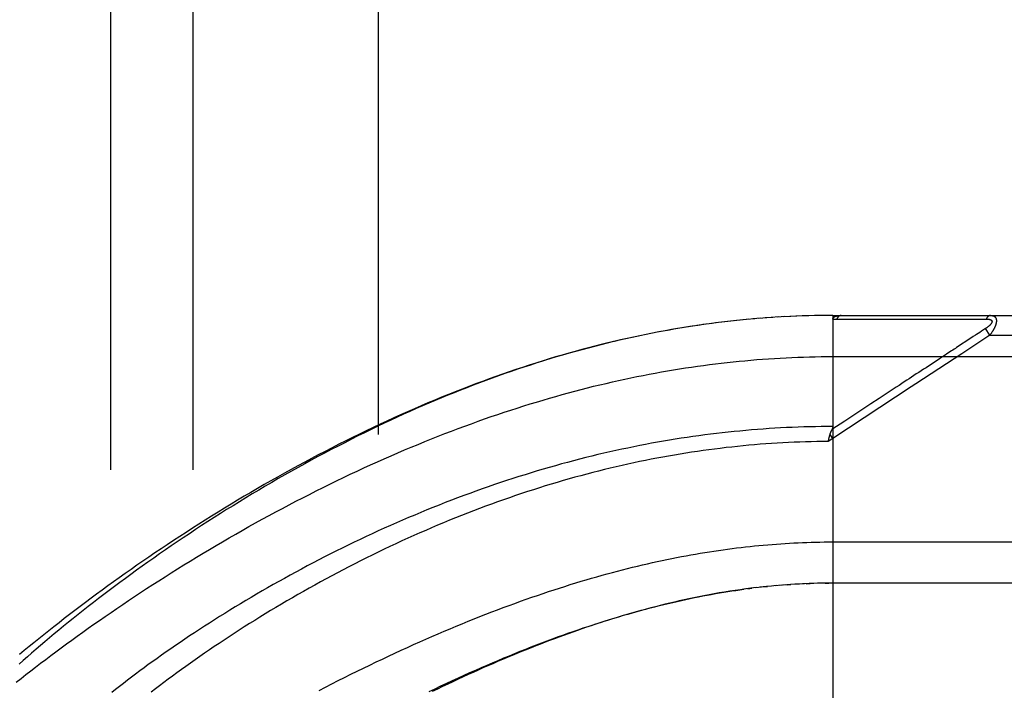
# Model space of a CAD drawing. Header units: inches. Extents: x 0 to 230, y 0 to 149.
# Tile 93 of 256: x 102.81 to 104.3, y 42.51 to 43.52. Entities that reach past the tile are written whole.
import ezdxf

# ---------------------------------------------------------------- set-up
doc = ezdxf.new("R2010")
doc.units = ezdxf.units.IN
doc.header["$LTSCALE"] = 12.648283
doc.header["$MEASUREMENT"] = 0
doc.linetypes.add('HIDDEN', pattern=[0.2, 0.1, -0.1])
for name, color, linetype in [('DEFAULT_2', 8, 'HIDDEN'), ('RIGHTHAND_DOOR_ASSEMBLY', 7, 'CONTINUOUS'), ('SUBPANEL', 7, 'CONTINUOUS')]:
    doc.layers.add(name, color=color, linetype=linetype)

msp = doc.modelspace()

# ---------------------------------------------------------------- linework, layer by layer
at = {"layer": 'DEFAULT_2', "color": 8, "linetype": 'HIDDEN'}
msp.add_line((103.3549, 107.3999), (103.3549, 38.2959), dxfattribs=at)
at = {"layer": 'RIGHTHAND_DOOR_ASSEMBLY', "color": 8, "linetype": 'HIDDEN'}
for p, q in [((103.9171, 43.0683), (103.9044, 43.0671)), ((103.9262, 43.0691), (103.9138, 43.068)), ((103.9354, 43.0699), (103.9232, 43.0689)), ((103.9445, 43.0706), (103.9326, 43.0697)), ((103.9536, 43.0712), (103.942, 43.0704)), ((103.9628, 43.0718), (103.9513, 43.071)), ((103.9719, 43.0723), (103.9607, 43.0716)), ((103.981, 43.0727), (103.9701, 43.0722)), ((103.9901, 43.0731), (103.9794, 43.0727)), ((103.9992, 43.0734), (103.9887, 43.0731)), ((104.0083, 43.0737), (103.9981, 43.0734)), ((104.0174, 43.0739), (104.0074, 43.0737)), ((104.0265, 43.0741), (104.0167, 43.0739)), ((104.0356, 43.0742), (104.0261, 43.0741)), ((104.0446, 43.0742), (104.0354, 43.0742)), ((104.0446, 43.0742), (104.9184, 43.0742)), ((104.0446, 43.0742), (104.0446, 42.4094)), ((104.0507, 43.0685), (104.0747, 43.0685)), ((104.2433, 43.0686), (104.247, 43.0686)), ((104.247, 43.0686), (104.2504, 43.0686)), ((104.2504, 43.0686), (104.2536, 43.0686)), ((104.2536, 43.0686), (104.2583, 43.0686)), ((104.2583, 43.0686), (104.2613, 43.0686)), ((104.2613, 43.0686), (104.2775, 43.0687)), ((103.8434, 43.0596), (103.8287, 43.0574)), ((103.8526, 43.0609), (103.8382, 43.0588)), ((103.8619, 43.0621), (103.8477, 43.0602)), ((103.8711, 43.0633), (103.8572, 43.0615)), ((103.8803, 43.0644), (103.8667, 43.0628)), ((103.8895, 43.0655), (103.8761, 43.0639)), ((103.8987, 43.0665), (103.8856, 43.0651)), ((103.9079, 43.0674), (103.895, 43.0661)), ((104.2764, 43.0542), (104.2701, 43.0501)), ((104.283, 43.0442), (104.2764, 43.0542)), ((104.254, 43.0396), (104.2326, 43.0255)), ((104.283, 43.0442), (104.2403, 43.0161)), ((104.2577, 43.042), (104.254, 43.0396)), ((104.2677, 43.0485), (104.2625, 43.0451)), ((104.2701, 43.0501), (104.2677, 43.0485)), ((104.283, 43.0442), (104.9484, 43.0442)), ((104.0446, 43.0117), (104.9484, 43.0117)), ((104.2064, 43.0083), (104.1861, 42.9949)), ((104.1637, 42.9657), (104.0446, 42.8874)), ((104.0627, 42.9138), (104.0434, 42.9012)), ((104.0446, 42.8874), (104.0405, 42.8937)), ((104.0446, 42.8874), (104.0378, 42.8829)), ((104.0378, 42.8829), (104.0385, 42.886)), ((104.0385, 42.886), (104.0388, 42.8872)), ((104.0388, 42.8872), (104.0391, 42.8884)), ((104.0381, 42.7304), (104.9484, 42.7304)), ((103.9662, 42.6648), (103.9576, 42.6641)), ((103.9733, 42.6653), (103.9635, 42.6646)), ((103.9752, 42.6655), (103.9811, 42.6659)), ((103.9944, 42.6666), (103.9869, 42.6662)), ((104.0015, 42.667), (103.9927, 42.6666)), ((104.0043, 42.6671), (104.0101, 42.6673)), ((104.0232, 42.6677), (104.0158, 42.6675)), ((104.0304, 42.6678), (104.0216, 42.6677)), ((104.0331, 42.6679), (104.0389, 42.6679)), ((104.9184, 42.6679), (104.0446, 42.6679)), ((103.9159, 42.6595), (103.9219, 42.6603)), ((103.9364, 42.662), (103.9279, 42.661)), ((103.9399, 42.6624), (103.9458, 42.663))]:
    msp.add_line(p, q, dxfattribs=at)
for points in [[(104.0446, 43.0684), (104.0447, 43.0685), (104.0447, 43.0687), (104.0447, 43.0688), (104.0447, 43.069), (104.0447, 43.0691), (104.0448, 43.0693), (104.0448, 43.0694), (104.0448, 43.0696), (104.0449, 43.0697), (104.045, 43.0698), (104.045, 43.07), (104.0451, 43.0701), (104.0452, 43.0702), (104.0452, 43.0704), (104.0453, 43.0705), (104.0454, 43.0706), (104.0455, 43.0708), (104.0456, 43.0709), (104.0457, 43.071), (104.0459, 43.0711), (104.046, 43.0712), (104.0461, 43.0714), (104.0463, 43.0715), (104.0464, 43.0716), (104.0466, 43.0717), (104.0467, 43.0718), (104.0469, 43.072), (104.0471, 43.0721), (104.0473, 43.0722), (104.0475, 43.0723), (104.0477, 43.0724), (104.0479, 43.0725), (104.0481, 43.0726), (104.0484, 43.0727), (104.0486, 43.0728), (104.0489, 43.0729), (104.0492, 43.073), (104.0494, 43.0731), (104.0498, 43.0732), (104.0501, 43.0733), (104.0504, 43.0734), (104.0507, 43.0735), (104.0511, 43.0736), (104.0515, 43.0737), (104.0519, 43.0737), (104.0523, 43.0738), (104.0527, 43.0739), (104.0532, 43.0739), (104.0536, 43.074), (104.0541, 43.074), (104.0546, 43.0741), (104.0551, 43.0741), (104.0556, 43.0742), (104.0562, 43.0742), (104.0568, 43.0742), (104.0574, 43.0742)], [(104.0446, 43.0684), (104.0456, 43.0684), (104.0466, 43.0684), (104.0476, 43.0685), (104.0486, 43.0685), (104.0496, 43.0685), (104.0507, 43.0685)], [(104.0574, 43.0742), (104.0571, 43.0742), (104.0569, 43.0742), (104.0567, 43.0741), (104.0565, 43.0741), (104.0562, 43.0741), (104.056, 43.074), (104.0558, 43.0739), (104.0556, 43.0739), (104.0553, 43.0738), (104.0551, 43.0737), (104.0549, 43.0736), (104.0547, 43.0734), (104.0545, 43.0733), (104.0543, 43.0732), (104.0541, 43.073), (104.0539, 43.0729), (104.0536, 43.0727), (104.0534, 43.0725), (104.0532, 43.0723), (104.053, 43.0721), (104.0529, 43.0719), (104.0527, 43.0717), (104.0525, 43.0715), (104.0523, 43.0713), (104.0521, 43.071), (104.0519, 43.0708), (104.0518, 43.0705), (104.0516, 43.0703), (104.0514, 43.07), (104.0513, 43.0697), (104.0511, 43.0694), (104.051, 43.0691), (104.0508, 43.0688), (104.0507, 43.0685)], [(104.0747, 43.0685), (104.0801, 43.0685), (104.0852, 43.0685), (104.0902, 43.0685), (104.0951, 43.0685), (104.1, 43.0685), (104.1047, 43.0685), (104.1093, 43.0685), (104.1137, 43.0685), (104.118, 43.0685), (104.1221, 43.0685), (104.1261, 43.0685), (104.13, 43.0685), (104.1338, 43.0685), (104.1376, 43.0685), (104.1414, 43.0685), (104.1452, 43.0685), (104.1566, 43.0685)], [(104.1566, 43.0685), (104.1604, 43.0685), (104.164, 43.0685), (104.1676, 43.0686), (104.171, 43.0686), (104.1742, 43.0686), (104.1773, 43.0686), (104.1859, 43.0686)], [(104.1859, 43.0686), (104.1885, 43.0686), (104.1911, 43.0686), (104.1937, 43.0686), (104.1963, 43.0686), (104.1989, 43.0686), (104.204, 43.0686)], [(104.204, 43.0686), (104.2066, 43.0686), (104.2092, 43.0686), (104.2143, 43.0686)], [(104.2143, 43.0686), (104.2169, 43.0686), (104.2195, 43.0686), (104.2221, 43.0686), (104.2371, 43.0686)], [(104.2371, 43.0686), (104.2393, 43.0686), (104.2433, 43.0686)], [(104.2775, 43.0687), (104.278, 43.0687), (104.2784, 43.0687), (104.2788, 43.0687), (104.2792, 43.0687), (104.2795, 43.0687), (104.2799, 43.0686), (104.2802, 43.0686), (104.2806, 43.0686), (104.2809, 43.0685), (104.2812, 43.0685), (104.2815, 43.0684), (104.2817, 43.0684), (104.282, 43.0683), (104.2822, 43.0683), (104.2825, 43.0682), (104.2827, 43.0682), (104.2829, 43.0681), (104.2831, 43.068), (104.2833, 43.068), (104.2835, 43.0679), (104.2837, 43.0678), (104.2839, 43.0678), (104.284, 43.0677), (104.2842, 43.0676), (104.2843, 43.0676), (104.2845, 43.0675), (104.2846, 43.0674), (104.2848, 43.0673), (104.2849, 43.0672), (104.285, 43.0671), (104.2851, 43.0671), (104.2852, 43.067), (104.2853, 43.0669), (104.2854, 43.0668), (104.2855, 43.0667), (104.2856, 43.0666), (104.2857, 43.0665), (104.2858, 43.0664), (104.2858, 43.0663), (104.2859, 43.0662), (104.286, 43.0661), (104.286, 43.066), (104.2861, 43.0659), (104.2861, 43.0658), (104.2861, 43.0657), (104.2862, 43.0655), (104.2862, 43.0654), (104.2862, 43.0653), (104.2862, 43.0652), (104.2863, 43.0651), (104.2863, 43.0649), (104.2863, 43.0648), (104.2863, 43.0647), (104.2863, 43.0646), (104.2862, 43.0644), (104.2862, 43.0643), (104.2862, 43.0642), (104.2862, 43.064), (104.2861, 43.0639), (104.2861, 43.0637), (104.286, 43.0636), (104.286, 43.0634), (104.2859, 43.0633), (104.2859, 43.0631), (104.2858, 43.063), (104.2857, 43.0628), (104.2856, 43.0627), (104.2855, 43.0625), (104.2854, 43.0623), (104.2853, 43.0622), (104.2852, 43.062), (104.2851, 43.0618), (104.285, 43.0617), (104.2849, 43.0615), (104.2847, 43.0613), (104.2846, 43.0611), (104.2844, 43.0609), (104.2843, 43.0608), (104.2841, 43.0606), (104.284, 43.0604), (104.2838, 43.0602), (104.2836, 43.06), (104.2834, 43.0598), (104.2832, 43.0596), (104.283, 43.0593), (104.2827, 43.0591), (104.2825, 43.0589), (104.2823, 43.0587), (104.282, 43.0584), (104.2817, 43.0582), (104.2814, 43.058), (104.2812, 43.0577), (104.2808, 43.0575), (104.2805, 43.0572), (104.2802, 43.0569), (104.2798, 43.0567), (104.2795, 43.0564), (104.2791, 43.0561), (104.2787, 43.0558), (104.2782, 43.0555), (104.2778, 43.0552), (104.2773, 43.0549), (104.2768, 43.0545), (104.2764, 43.0542)], [(104.2841, 43.0742), (104.2839, 43.0742), (104.2837, 43.0742), (104.2835, 43.0741), (104.2833, 43.0741), (104.283, 43.0741), (104.2828, 43.074), (104.2826, 43.0739), (104.2824, 43.0739), (104.2822, 43.0738), (104.2819, 43.0737), (104.2817, 43.0736), (104.2815, 43.0735), (104.2813, 43.0733), (104.2811, 43.0732), (104.2809, 43.0731), (104.2807, 43.0729), (104.2805, 43.0728), (104.2803, 43.0726), (104.2801, 43.0724), (104.2799, 43.0722), (104.2797, 43.072), (104.2795, 43.0718), (104.2793, 43.0716), (104.2791, 43.0714), (104.279, 43.0711), (104.2788, 43.0709), (104.2786, 43.0707), (104.2784, 43.0704), (104.2783, 43.0701), (104.2781, 43.0699), (104.278, 43.0696), (104.2778, 43.0693), (104.2777, 43.069), (104.2775, 43.0687)], [(104.2841, 43.0742), (104.2846, 43.0742), (104.285, 43.0742), (104.2854, 43.0741), (104.2858, 43.0741), (104.2862, 43.074), (104.2865, 43.074), (104.2869, 43.0739), (104.2872, 43.0738), (104.2875, 43.0738), (104.2878, 43.0737), (104.2881, 43.0736), (104.2883, 43.0735), (104.2886, 43.0734), (104.2888, 43.0732), (104.2891, 43.0731), (104.2893, 43.073), (104.2895, 43.0729), (104.2897, 43.0727), (104.2899, 43.0726), (104.2901, 43.0724), (104.2903, 43.0723), (104.2905, 43.0721), (104.2906, 43.072), (104.2908, 43.0718), (104.2909, 43.0717), (104.2911, 43.0715), (104.2912, 43.0713), (104.2914, 43.0712), (104.2915, 43.071), (104.2916, 43.0708), (104.2917, 43.0706), (104.2918, 43.0704), (104.2919, 43.0702), (104.292, 43.07), (104.2921, 43.0698), (104.2922, 43.0696), (104.2923, 43.0694), (104.2923, 43.0692), (104.2924, 43.069), (104.2925, 43.0688), (104.2925, 43.0686), (104.2926, 43.0684), (104.2926, 43.0681), (104.2927, 43.0679), (104.2927, 43.0677), (104.2928, 43.0674), (104.2928, 43.0672), (104.2928, 43.0669), (104.2928, 43.0667), (104.2928, 43.0664), (104.2928, 43.0662), (104.2928, 43.0659), (104.2928, 43.0656), (104.2928, 43.0654), (104.2928, 43.0651), (104.2928, 43.0648), (104.2928, 43.0645), (104.2927, 43.0642), (104.2927, 43.0639), (104.2927, 43.0636), (104.2926, 43.0633), (104.2926, 43.063), (104.2925, 43.0627), (104.2924, 43.0624), (104.2924, 43.0621), (104.2923, 43.0618), (104.2922, 43.0614), (104.2921, 43.0611), (104.292, 43.0608), (104.2919, 43.0604), (104.2918, 43.0601), (104.2917, 43.0597), (104.2916, 43.0594), (104.2915, 43.059), (104.2913, 43.0586), (104.2912, 43.0583), (104.291, 43.0579), (104.2909, 43.0575), (104.2907, 43.0571), (104.2905, 43.0567), (104.2904, 43.0563), (104.2902, 43.0559), (104.29, 43.0555), (104.2898, 43.055), (104.2896, 43.0546), (104.2893, 43.0542), (104.2891, 43.0537), (104.2889, 43.0532), (104.2886, 43.0528), (104.2883, 43.0523), (104.288, 43.0518), (104.2878, 43.0513), (104.2874, 43.0508), (104.2871, 43.0502), (104.2868, 43.0497), (104.2864, 43.0491), (104.2861, 43.0486), (104.2857, 43.048), (104.2853, 43.0474), (104.2848, 43.0468), (104.2844, 43.0461), (104.2839, 43.0455), (104.2835, 43.0448), (104.283, 43.0442)], [(103.8341, 43.0582), (103.8248, 43.0568), (103.8155, 43.0552), (103.8062, 43.0537), (103.7968, 43.052), (103.7875, 43.0503), (103.7781, 43.0486), (103.7687, 43.0468), (103.7592, 43.0449), (103.7498, 43.0429), (103.7403, 43.0409), (103.7309, 43.0388), (103.7213, 43.0366), (103.7118, 43.0344), (103.7023, 43.0321), (103.6927, 43.0297), (103.6831, 43.0272), (103.6735, 43.0247), (103.6638, 43.0221), (103.6541, 43.0195), (103.6445, 43.0168), (103.6347, 43.014), (103.625, 43.0111), (103.6152, 43.0082), (103.6054, 43.0051), (103.5956, 43.0021), (103.5859, 42.9989), (103.5761, 42.9957), (103.5664, 42.9925), (103.5567, 42.9892), (103.547, 42.9858), (103.5374, 42.9824), (103.5277, 42.9789), (103.5181, 42.9754), (103.5086, 42.9718), (103.499, 42.9682), (103.4894, 42.9645), (103.4798, 42.9607), (103.4703, 42.9569), (103.4607, 42.953), (103.4511, 42.9491), (103.4415, 42.9451), (103.4319, 42.941), (103.4223, 42.9369), (103.4127, 42.9327), (103.403, 42.9284), (103.3933, 42.9241), (103.3836, 42.9196), (103.3739, 42.9151), (103.3641, 42.9105), (103.3542, 42.9059), (103.3443, 42.9011), (103.3343, 42.8962), (103.3243, 42.8913), (103.3142, 42.8862), (103.3041, 42.8811), (103.294, 42.8759), (103.2838, 42.8707), (103.2737, 42.8653), (103.2636, 42.8599), (103.2535, 42.8545), (103.2434, 42.849), (103.2333, 42.8434), (103.2233, 42.8378), (103.2133, 42.8322), (103.2033, 42.8265), (103.1934, 42.8207), (103.1835, 42.8149), (103.1737, 42.8091), (103.1638, 42.8033), (103.1541, 42.7974), (103.1443, 42.7914), (103.1347, 42.7855), (103.125, 42.7795), (103.1155, 42.7734), (103.106, 42.7674), (103.0965, 42.7613), (103.0871, 42.7552), (103.0778, 42.7491), (103.0685, 42.743), (103.0593, 42.7369), (103.0502, 42.7307), (103.0411, 42.7245), (103.0321, 42.7184), (103.0232, 42.7122), (103.0144, 42.706), (103.0056, 42.6998), (102.997, 42.6937), (102.9884, 42.6875), (102.9799, 42.6813), (102.9715, 42.6752), (102.9631, 42.669), (102.9549, 42.6629), (102.9467, 42.6568), (102.9387, 42.6507), (102.9307, 42.6446), (102.9228, 42.6385), (102.915, 42.6325), (102.9073, 42.6264), (102.8998, 42.6204), (102.8923, 42.6144), (102.8849, 42.6085), (102.8775, 42.6025), (102.8703, 42.5967), (102.8632, 42.5908), (102.8562, 42.5849), (102.8493, 42.5791), (102.8425, 42.5734), (102.8358, 42.5676), (102.8292, 42.5619), (102.8227, 42.5563), (102.8163, 42.5507), (102.81, 42.5451)], [(103.8287, 43.0574), (103.8192, 43.0559), (103.8096, 43.0543), (103.8, 43.0526), (103.7904, 43.0509), (103.7808, 43.0491), (103.7712, 43.0473), (103.7616, 43.0454), (103.7519, 43.0434), (103.7422, 43.0413), (103.7325, 43.0392), (103.7228, 43.037), (103.713, 43.0347), (103.7032, 43.0324), (103.6934, 43.03), (103.6836, 43.0275), (103.6738, 43.0249), (103.6639, 43.0223), (103.654, 43.0196), (103.6441, 43.0168), (103.6341, 43.014), (103.6241, 43.0111), (103.6142, 43.0081), (103.6041, 43.005), (103.5941, 43.0019), (103.584, 42.9987), (103.574, 42.9954), (103.5638, 42.992), (103.5537, 42.9886), (103.5436, 42.985), (103.5334, 42.9814), (103.5232, 42.9778), (103.513, 42.974), (103.5027, 42.9702), (103.4925, 42.9663), (103.4822, 42.9623), (103.4719, 42.9583), (103.4616, 42.9542), (103.4512, 42.95), (103.4409, 42.9457), (103.4305, 42.9414), (103.4202, 42.937), (103.4098, 42.9325), (103.3994, 42.9279), (103.389, 42.9233), (103.3786, 42.9186), (103.3682, 42.9138), (103.3577, 42.909), (103.3473, 42.9041), (103.3369, 42.8991), (103.3265, 42.8941), (103.3161, 42.889), (103.3057, 42.8838), (103.2953, 42.8786), (103.2849, 42.8733), (103.2745, 42.8679), (103.2641, 42.8625), (103.2538, 42.8571), (103.2435, 42.8516), (103.2332, 42.846), (103.2229, 42.8404), (103.2126, 42.8347), (103.2024, 42.829), (103.1922, 42.8232), (103.182, 42.8174), (103.1719, 42.8116), (103.1618, 42.8057), (103.1517, 42.7997), (103.1417, 42.7938), (103.1318, 42.7878), (103.1218, 42.7817), (103.112, 42.7757), (103.1021, 42.7696), (103.0924, 42.7635), (103.0827, 42.7573), (103.073, 42.7512), (103.0634, 42.745), (103.0538, 42.7388), (103.0444, 42.7325), (103.035, 42.7263), (103.0256, 42.7201), (103.0163, 42.7138), (103.0071, 42.7076), (102.998, 42.7013), (102.9889, 42.695), (102.98, 42.6888), (102.9711, 42.6825), (102.9622, 42.6762), (102.9535, 42.67), (102.9448, 42.6637), (102.9362, 42.6575), (102.9278, 42.6512), (102.9193, 42.645), (102.911, 42.6388), (102.9028, 42.6326), (102.8946, 42.6264), (102.8865, 42.6202), (102.8786, 42.6141), (102.8707, 42.6079), (102.8629, 42.6018), (102.8552, 42.5957), (102.8476, 42.5897), (102.84, 42.5836), (102.8326, 42.5776), (102.8253, 42.5716), (102.818, 42.5656), (102.8109, 42.5597)], [(104.2625, 43.0451), (104.261, 43.0441), (104.2577, 43.042)], [(104.2326, 43.0255), (104.2306, 43.0242), (104.2286, 43.0229), (104.2266, 43.0216), (104.2246, 43.0202), (104.2224, 43.0188), (104.2202, 43.0173), (104.2177, 43.0157), (104.2151, 43.014), (104.2124, 43.0122), (104.2064, 43.0083)], [(102.8059, 42.5177), (102.8131, 42.5234), (102.8204, 42.5291), (102.8278, 42.5348), (102.8352, 42.5406), (102.8428, 42.5464), (102.8505, 42.5522), (102.8582, 42.5581), (102.8661, 42.5639), (102.874, 42.5698), (102.8821, 42.5757), (102.8902, 42.5816), (102.8984, 42.5876), (102.9067, 42.5935), (102.9151, 42.5995), (102.9236, 42.6055), (102.9322, 42.6115), (102.9408, 42.6175), (102.9496, 42.6235), (102.9584, 42.6295), (102.9673, 42.6356), (102.9762, 42.6416), (102.9853, 42.6476), (102.9944, 42.6536), (103.0036, 42.6597), (103.0129, 42.6657), (103.0222, 42.6717), (103.0316, 42.6777), (103.0411, 42.6836), (103.0506, 42.6896), (103.0602, 42.6955), (103.0698, 42.7015), (103.0795, 42.7074), (103.0893, 42.7133), (103.0991, 42.7191), (103.109, 42.725), (103.1189, 42.7308), (103.1288, 42.7366), (103.1388, 42.7423), (103.1488, 42.748), (103.1589, 42.7537), (103.169, 42.7593), (103.1791, 42.7649), (103.1893, 42.7705), (103.1995, 42.776), (103.2097, 42.7814), (103.2199, 42.7868), (103.2302, 42.7922), (103.2404, 42.7975), (103.2507, 42.8027), (103.261, 42.8079), (103.2713, 42.8131), (103.2816, 42.8182), (103.2919, 42.8232), (103.3023, 42.8282), (103.3126, 42.8331), (103.3229, 42.8379), (103.3332, 42.8427), (103.3435, 42.8474), (103.3538, 42.852), (103.3641, 42.8566), (103.3744, 42.8611), (103.3846, 42.8656), (103.3949, 42.87), (103.4051, 42.8743), (103.4154, 42.8785), (103.4256, 42.8827), (103.4357, 42.8868), (103.4459, 42.8908), (103.456, 42.8948), (103.4662, 42.8987), (103.4763, 42.9025), (103.4863, 42.9063), (103.4964, 42.9099), (103.5064, 42.9135), (103.5164, 42.9171), (103.5263, 42.9206), (103.5363, 42.9239), (103.5462, 42.9273), (103.5561, 42.9305), (103.5659, 42.9337), (103.5757, 42.9368), (103.5855, 42.9399), (103.5953, 42.9428), (103.605, 42.9458), (103.6147, 42.9486), (103.6244, 42.9514), (103.6341, 42.9541), (103.6437, 42.9567), (103.6533, 42.9593), (103.6628, 42.9618), (103.6723, 42.9642), (103.6818, 42.9666), (103.6913, 42.9689), (103.7008, 42.9711), (103.7102, 42.9733), (103.7196, 42.9754), (103.7289, 42.9774), (103.7383, 42.9794), (103.7476, 42.9813), (103.7568, 42.9832), (103.7661, 42.985), (103.7753, 42.9867), (103.7846, 42.9884), (103.7937, 42.99), (103.8029, 42.9915), (103.812, 42.993), (103.8212, 42.9945), (103.8303, 42.9958), (103.8394, 42.9971), (103.8484, 42.9984), (103.8575, 42.9996), (103.8665, 43.0007), (103.8755, 43.0018), (103.8845, 43.0028), (103.8935, 43.0038), (103.9025, 43.0047), (103.9114, 43.0055), (103.9203, 43.0063), (103.9293, 43.0071), (103.9382, 43.0078), (103.9471, 43.0084), (103.956, 43.009), (103.9649, 43.0095), (103.9738, 43.01), (103.9826, 43.0104)], [(103.9826, 43.0104), (103.9915, 43.0107), (104.0004, 43.011), (104.0092, 43.0113), (104.0181, 43.0114), (104.0269, 43.0116), (104.0358, 43.0117), (104.0446, 43.0117)], [(104.2403, 43.0161), (104.1709, 42.9704), (104.1637, 42.9657)], [(104.1861, 42.9949), (104.1824, 42.9925), (104.1787, 42.9901), (104.1751, 42.9877), (104.1714, 42.9853), (104.1677, 42.9829), (104.1641, 42.9805), (104.1605, 42.9781), (104.1568, 42.9757), (104.153, 42.9732), (104.1492, 42.9707), (104.1452, 42.968), (104.1409, 42.9652), (104.1364, 42.9623), (104.1316, 42.9591)], [(104.1316, 42.9591), (104.1151, 42.9483), (104.1022, 42.9398)], [(104.1022, 42.9398), (104.0798, 42.9251), (104.0627, 42.9138)], [(104.0446, 42.9055), (104.0359, 42.9055), (104.0271, 42.9054), (104.0183, 42.9053), (104.0095, 42.9051), (104.0007, 42.9049), (103.9919, 42.9046), (103.9831, 42.9043), (103.9743, 42.9039), (103.9655, 42.9034), (103.9567, 42.9029), (103.9479, 42.9024), (103.939, 42.9018), (103.9302, 42.9011), (103.9214, 42.9004), (103.9125, 42.8996), (103.9037, 42.8988), (103.8948, 42.898), (103.8859, 42.897), (103.877, 42.8961), (103.8682, 42.895), (103.8593, 42.894), (103.8503, 42.8928), (103.8414, 42.8916), (103.8325, 42.8904), (103.8236, 42.8891), (103.8146, 42.8877), (103.8057, 42.8863), (103.7967, 42.8849), (103.7877, 42.8833), (103.7787, 42.8818), (103.7697, 42.8801), (103.7607, 42.8784), (103.7517, 42.8767), (103.7426, 42.8749), (103.7335, 42.873), (103.7245, 42.8711), (103.7154, 42.8691), (103.7063, 42.8671), (103.6972, 42.865), (103.6881, 42.8629), (103.6789, 42.8607), (103.6698, 42.8584), (103.6606, 42.8561), (103.6514, 42.8537), (103.6423, 42.8512), (103.6331, 42.8488), (103.6239, 42.8462), (103.6146, 42.8436), (103.6054, 42.8409), (103.5962, 42.8382), (103.5869, 42.8354), (103.5777, 42.8325), (103.5684, 42.8296), (103.5591, 42.8266), (103.5498, 42.8236), (103.5405, 42.8205), (103.5312, 42.8174), (103.5219, 42.8142), (103.5126, 42.8109), (103.5033, 42.8076), (103.494, 42.8042), (103.4847, 42.8008), (103.4754, 42.7973), (103.466, 42.7938), (103.4567, 42.7902), (103.4474, 42.7865), (103.4381, 42.7828), (103.4288, 42.779), (103.4196, 42.7752), (103.4103, 42.7713), (103.401, 42.7674), (103.3918, 42.7635), (103.3826, 42.7594), (103.3734, 42.7554), (103.3642, 42.7513), (103.355, 42.7471), (103.3459, 42.7429), (103.3367, 42.7386), (103.3277, 42.7344), (103.3186, 42.73), (103.3095, 42.7256), (103.3005, 42.7212), (103.2916, 42.7168), (103.2826, 42.7123), (103.2737, 42.7078), (103.2649, 42.7032), (103.2561, 42.6986), (103.2473, 42.694), (103.2385, 42.6894), (103.2299, 42.6847), (103.2212, 42.68), (103.2126, 42.6752), (103.2041, 42.6705), (103.1956, 42.6657), (103.1872, 42.6609), (103.1788, 42.6561), (103.1705, 42.6513), (103.1623, 42.6464), (103.1541, 42.6416), (103.146, 42.6367), (103.138, 42.6318), (103.13, 42.627), (103.1221, 42.6221), (103.1143, 42.6172), (103.1065, 42.6123), (103.0988, 42.6074), (103.0912, 42.6025), (103.0837, 42.5976), (103.0762, 42.5927), (103.0689, 42.5878), (103.0616, 42.5829), (103.0544, 42.5781), (103.0472, 42.5732), (103.0402, 42.5683), (103.0332, 42.5635), (103.0264, 42.5587), (103.0196, 42.5538), (103.0129, 42.549), (103.0062, 42.5443), (102.9997, 42.5395), (102.9933, 42.5347), (102.9869, 42.53), (102.9807, 42.5253), (102.9745, 42.5206), (102.9684, 42.5159), (102.9624, 42.5113), (102.9565, 42.5067), (102.9507, 42.5021)], [(104.0446, 42.9055), (104.0446, 42.9053), (104.0446, 42.9051), (104.0446, 42.9049), (104.0446, 42.9047), (104.0446, 42.9045), (104.0445, 42.9043), (104.0445, 42.9041), (104.0444, 42.9038), (104.0444, 42.9036), (104.0443, 42.9034), (104.0443, 42.9032), (104.0442, 42.903), (104.0441, 42.9028), (104.044, 42.9025), (104.044, 42.9023), (104.0439, 42.9021), (104.0438, 42.9019), (104.0437, 42.9016), (104.0435, 42.9014), (104.0432, 42.9007)], [(104.0391, 42.8884), (104.0394, 42.8896), (104.0396, 42.8902), (104.0397, 42.8908), (104.0399, 42.8914), (104.04, 42.892), (104.0402, 42.8925), (104.0404, 42.8931), (104.0405, 42.8937)], [(104.0405, 42.8937), (104.0407, 42.8943), (104.0409, 42.8948), (104.0411, 42.8954), (104.0413, 42.896), (104.0415, 42.8965), (104.0417, 42.8971), (104.0419, 42.8976), (104.0421, 42.8981), (104.0423, 42.8987), (104.0425, 42.8992), (104.0427, 42.8997), (104.043, 42.9002), (104.0432, 42.9007)], [(104.0378, 42.8829), (104.0293, 42.8828), (104.0207, 42.8827), (104.0121, 42.8825), (104.0035, 42.8823), (103.9949, 42.882), (103.9863, 42.8817), (103.9777, 42.8813), (103.9691, 42.8809), (103.9605, 42.8804), (103.9519, 42.8798), (103.9432, 42.8792), (103.9346, 42.8786), (103.926, 42.8779), (103.9173, 42.8771), (103.9087, 42.8763), (103.9, 42.8754), (103.8914, 42.8745), (103.8827, 42.8736), (103.874, 42.8725), (103.8654, 42.8714), (103.8567, 42.8703), (103.848, 42.8691), (103.8392, 42.8679), (103.8305, 42.8666), (103.8218, 42.8652), (103.813, 42.8638), (103.8043, 42.8623), (103.7955, 42.8608), (103.7867, 42.8592), (103.7779, 42.8576), (103.7691, 42.8559), (103.7603, 42.8541), (103.7515, 42.8523), (103.7426, 42.8504), (103.7338, 42.8485), (103.7249, 42.8465), (103.716, 42.8445), (103.7071, 42.8424), (103.6982, 42.8402), (103.6893, 42.838), (103.6804, 42.8357), (103.6714, 42.8334), (103.6625, 42.831), (103.6535, 42.8285), (103.6445, 42.826), (103.6355, 42.8235), (103.6265, 42.8208), (103.6175, 42.8181), (103.6085, 42.8154), (103.5995, 42.8126), (103.5904, 42.8097), (103.5814, 42.8068), (103.5723, 42.8038), (103.5633, 42.8007), (103.5542, 42.7976), (103.5451, 42.7945), (103.536, 42.7912), (103.5269, 42.7879), (103.5178, 42.7846), (103.5087, 42.7812), (103.4997, 42.7777), (103.4906, 42.7742), (103.4815, 42.7707), (103.4724, 42.767), (103.4633, 42.7633), (103.4542, 42.7596), (103.4451, 42.7558), (103.436, 42.752), (103.427, 42.748), (103.4179, 42.7441), (103.4089, 42.7401), (103.3998, 42.736), (103.3908, 42.7319), (103.3818, 42.7278), (103.3728, 42.7235), (103.3639, 42.7193), (103.3549, 42.715), (103.346, 42.7106), (103.3371, 42.7063), (103.3283, 42.7018), (103.3194, 42.6974), (103.3106, 42.6928), (103.3019, 42.6883), (103.2931, 42.6837), (103.2844, 42.6791), (103.2758, 42.6744), (103.2672, 42.6697), (103.2586, 42.665), (103.25, 42.6603), (103.2416, 42.6555), (103.2331, 42.6507), (103.2247, 42.6458), (103.2164, 42.641), (103.2081, 42.6361), (103.1999, 42.6312), (103.1917, 42.6263), (103.1836, 42.6214), (103.1756, 42.6164), (103.1676, 42.6115), (103.1597, 42.6065), (103.1518, 42.6016), (103.144, 42.5966), (103.1363, 42.5916), (103.1287, 42.5866), (103.1211, 42.5816), (103.1136, 42.5766), (103.1062, 42.5716), (103.0988, 42.5666), (103.0916, 42.5616), (103.0844, 42.5566), (103.0772, 42.5516), (103.0702, 42.5467), (103.0633, 42.5417), (103.0564, 42.5368), (103.0496, 42.5318), (103.0429, 42.5269), (103.0363, 42.522), (103.0298, 42.5171), (103.0234, 42.5122), (103.017, 42.5074), (103.0107, 42.5026)], [(103.8919, 42.7205), (103.8988, 42.7214), (103.9056, 42.7222), (103.9123, 42.723), (103.9191, 42.7237), (103.9258, 42.7244), (103.9325, 42.7251), (103.9392, 42.7257), (103.9459, 42.7263), (103.9526, 42.7268), (103.9592, 42.7273), (103.9659, 42.7278), (103.9725, 42.7282), (103.9791, 42.7286), (103.9857, 42.7289), (103.9922, 42.7293), (103.9988, 42.7295), (104.0054, 42.7298), (104.0119, 42.73), (104.0185, 42.7301), (104.025, 42.7303), (104.0316, 42.7304), (104.0381, 42.7304)], [(103.2655, 42.5051), (103.2752, 42.5101), (103.2848, 42.5151), (103.2944, 42.52), (103.304, 42.5248), (103.3136, 42.5296), (103.3232, 42.5344), (103.3327, 42.5391), (103.3423, 42.5437), (103.3518, 42.5483), (103.3613, 42.5528), (103.3708, 42.5573), (103.3803, 42.5617), (103.3897, 42.5661), (103.3992, 42.5704), (103.4085, 42.5747), (103.4179, 42.5788), (103.4272, 42.583), (103.4365, 42.587), (103.4458, 42.591), (103.455, 42.595), (103.4642, 42.5988), (103.4733, 42.6027), (103.4824, 42.6064), (103.4914, 42.6101), (103.5005, 42.6137), (103.5094, 42.6173), (103.5183, 42.6208), (103.5272, 42.6242), (103.5361, 42.6276), (103.5448, 42.6309), (103.5536, 42.6341), (103.5623, 42.6373), (103.5709, 42.6404), (103.5795, 42.6435), (103.588, 42.6465), (103.5965, 42.6494), (103.605, 42.6523), (103.6134, 42.6551), (103.6217, 42.6578), (103.63, 42.6605), (103.6383, 42.6631), (103.6464, 42.6657), (103.6546, 42.6682), (103.6627, 42.6707), (103.6707, 42.6731), (103.6787, 42.6754), (103.6867, 42.6777), (103.6946, 42.6799), (103.7024, 42.682), (103.7102, 42.6842), (103.718, 42.6862), (103.7257, 42.6882), (103.7334, 42.6902), (103.741, 42.692), (103.7486, 42.6939), (103.7561, 42.6957), (103.7636, 42.6974), (103.771, 42.6991), (103.7784, 42.7007), (103.7858, 42.7023), (103.7931, 42.7038), (103.8004, 42.7053), (103.8077, 42.7068), (103.8149, 42.7082), (103.822, 42.7095), (103.8292, 42.7108), (103.8363, 42.7121), (103.8433, 42.7133), (103.8504, 42.7144), (103.8574, 42.7155), (103.8643, 42.7166), (103.8713, 42.7177), (103.8782, 42.7186), (103.8851, 42.7196), (103.8919, 42.7205)], [(103.9873, 42.6663), (103.9803, 42.6658), (103.9694, 42.665)], [(104.0159, 42.6675), (104.0087, 42.6673), (103.9985, 42.6669)], [(104.0446, 42.6679), (104.0375, 42.6679), (104.0274, 42.6678)], [(103.4324, 42.5036), (103.4413, 42.5078), (103.4502, 42.5121), (103.4591, 42.5162), (103.4679, 42.5203), (103.4767, 42.5243), (103.4855, 42.5283), (103.4942, 42.5322), (103.5029, 42.5361), (103.5115, 42.5399), (103.5201, 42.5436), (103.5286, 42.5472), (103.5371, 42.5508), (103.5456, 42.5544), (103.554, 42.5578), (103.5623, 42.5613), (103.5706, 42.5646), (103.5789, 42.5679), (103.587, 42.5711), (103.5952, 42.5743), (103.6033, 42.5774), (103.6113, 42.5804), (103.6193, 42.5834), (103.6272, 42.5863), (103.6351, 42.5891), (103.6429, 42.5919), (103.6507, 42.5946), (103.6584, 42.5973), (103.6661, 42.5999), (103.6737, 42.6024), (103.6812, 42.6049), (103.6887, 42.6074), (103.6962, 42.6097), (103.7036, 42.612), (103.7109, 42.6143), (103.7182, 42.6165), (103.7254, 42.6186), (103.7326, 42.6207), (103.7398, 42.6228), (103.7468, 42.6248), (103.7539, 42.6267), (103.7609, 42.6286), (103.7678, 42.6304), (103.7747, 42.6322), (103.7815, 42.6339), (103.7883, 42.6356), (103.7951, 42.6372), (103.8018, 42.6388), (103.8084, 42.6403), (103.8151, 42.6418), (103.8216, 42.6432), (103.8282, 42.6446), (103.8347, 42.646), (103.8411, 42.6473), (103.8475, 42.6485), (103.8539, 42.6497), (103.8603, 42.6509), (103.8666, 42.652), (103.8728, 42.6531), (103.8791, 42.6541), (103.8853, 42.6551), (103.8915, 42.6561), (103.8976, 42.657)], [(103.9125, 42.6591), (103.9044, 42.658), (103.8964, 42.6568), (103.8884, 42.6556), (103.8805, 42.6543), (103.8725, 42.653), (103.8647, 42.6516), (103.8569, 42.6502), (103.8491, 42.6487), (103.8415, 42.6472), (103.8339, 42.6457), (103.8265, 42.6441), (103.8191, 42.6425), (103.8118, 42.6409), (103.8045, 42.6393), (103.7973, 42.6376), (103.7901, 42.6358), (103.7829, 42.634), (103.7758, 42.6322), (103.7687, 42.6304), (103.7616, 42.6285), (103.7545, 42.6266), (103.7475, 42.6246), (103.7405, 42.6226), (103.7335, 42.6206), (103.7265, 42.6186), (103.7195, 42.6165), (103.7125, 42.6144), (103.7056, 42.6122), (103.6987, 42.61), (103.6917, 42.6078), (103.6848, 42.6055), (103.6779, 42.6032), (103.671, 42.6009), (103.664, 42.5985), (103.6571, 42.5961), (103.6501, 42.5937), (103.6432, 42.5912), (103.6362, 42.5887), (103.6292, 42.5861), (103.6222, 42.5835), (103.6151, 42.5809), (103.6081, 42.5782), (103.601, 42.5754), (103.5939, 42.5727), (103.5868, 42.5699), (103.5797, 42.567), (103.5725, 42.5641), (103.5653, 42.5612), (103.558, 42.5582), (103.5508, 42.5551), (103.5435, 42.552), (103.5361, 42.5489), (103.5288, 42.5457), (103.5214, 42.5425), (103.5139, 42.5392), (103.5065, 42.5359), (103.4989, 42.5325), (103.4914, 42.5291), (103.4837, 42.5256), (103.4761, 42.522), (103.4683, 42.5184), (103.4605, 42.5147), (103.4527, 42.511), (103.4448, 42.5072), (103.4369, 42.5034)], [(103.8976, 42.657), (103.9037, 42.6579), (103.9098, 42.6587)], [(103.9285, 42.6611), (103.9205, 42.6601), (103.9098, 42.6587)], [(103.959, 42.6642), (103.9517, 42.6635), (103.9442, 42.6628), (103.9339, 42.6617)]]:
    msp.add_lwpolyline(points, dxfattribs=at)
at = {"layer": 'SUBPANEL', "color": 8, "linetype": 'HIDDEN'}
for p, q in [((102.9486, 104.8167), (102.9486, 40.8792)), ((103.0736, 104.8167), (103.0736, 40.8792))]:
    msp.add_line(p, q, dxfattribs=at)

doc.saveas('drawing.dxf')
